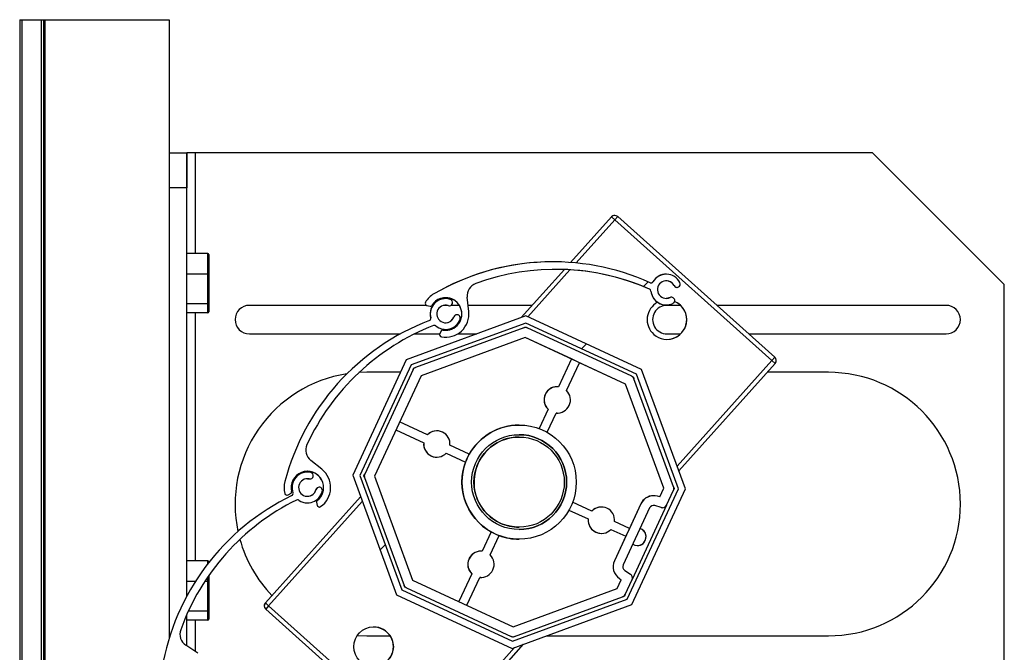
# Model space of a CAD drawing. Header units: millimetres. Extents: x 24 to 749, y 4 to 419.
# Tile 15 of 24: x 179.1 to 190.3, y 249.38 to 256.59. Entities that reach past the tile are written whole.
import ezdxf

# ---------------------------------------------------------------- set-up
doc = ezdxf.new("R2010")
doc.units = ezdxf.units.MM
pattern_1 = [(45, (0, 0), (-2.245064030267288, 2.245064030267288), [])]

msp = doc.modelspace()

# ---------------------------------------------------------------- hatches: boundary and pattern name
at = {"linetype": 'Continuous', "lineweight": 18}
h = msp.add_hatch(dxfattribs=at)
h.set_pattern_fill('ANSI31', style=0)
h.set_pattern_definition(pattern_1)
edge = h.paths.add_edge_path(flags=0)
edge.add_arc((186.4523045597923, 253.5134892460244), 0.09999999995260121, 27.146169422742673, 295.4933052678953, ccw=False)
edge.add_arc((186.574657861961, 253.5762250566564), 0.03749950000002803, 207.1461694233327, 387.146169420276)
edge.add_arc((186.4523045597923, 253.5134892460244), 0.1749989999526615, 27.14616942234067, 149.814694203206)
edge.add_arc((186.279424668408, 253.6140483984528), 0.02500000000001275, 245.71473413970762, 329.81469420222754, ccw=False)
edge.add_arc((185.1623159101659, 251.1382319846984), 2.691173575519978, 65.71471139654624, 120.1796078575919)
edge.add_arc((183.9426485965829, 253.2355469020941), 0.2649999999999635, 120.1796105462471, 149.6391505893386)
edge.add_arc((183.735562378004, 253.3568535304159), 0.02499999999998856, 149.639150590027, 255.5481693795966)
edge.add_line((183.7293232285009, 253.33264458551), (183.7668426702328, 253.3229750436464))
edge.add_arc((183.7705861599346, 253.3375004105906), 0.0149999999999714, 255.5481693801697, 329.3516528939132)
edge.add_arc((183.9426485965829, 253.2355469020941), 0.1850000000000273, -99.22064049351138, 149.3516528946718, ccw=False)
edge.add_arc((183.9106012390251, 253.0381311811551), 0.01500000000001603, 80.77935950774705, 149.1936535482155)
edge.add_line((183.8977176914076, 253.0458132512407), (183.8777426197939, 253.0123131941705))
edge.add_arc((183.8992151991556, 252.9995097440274), 0.0249999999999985, 149.1936535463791, 259.573590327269)
edge.add_arc((183.9426485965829, 253.2355469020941), 0.2650000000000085, 259.5735903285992, 366.3197385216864)
edge.add_line((184.2060382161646, 253.2647172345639), (184.1882429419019, 253.4253972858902))
edge.add_arc((184.3373314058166, 253.4419087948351), 0.1499999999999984, 110.1192775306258, 186.3197385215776, ccw=False)
edge.add_arc((185.1939222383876, 251.1036023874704), 2.640265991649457, 66.10696634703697, 110.1192774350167, ccw=False)
edge.add_arc((186.2531845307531, 253.4947484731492), 0.0249999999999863, 5.3767237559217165, 66.10696629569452, ccw=False)
edge.add_arc((186.4523045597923, 253.5134892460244), 0.1750000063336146, 185.3767237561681, 295.4933052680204)
edge.add_arc((186.5114853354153, 253.3893768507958), 0.03750000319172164, 295.493305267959, 475.4933052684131)
h = msp.add_hatch(dxfattribs=at)
h.set_pattern_fill('ANSI31', style=0)
h.set_pattern_definition(pattern_1)
edge = h.paths.add_edge_path(flags=0)
edge.add_arc((183.9426485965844, 253.2355469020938), 0.09999999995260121, 72.31501573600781, 340.6621515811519, ccw=False)
edge.add_arc((183.9844186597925, 253.3665483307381), 0.03749950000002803, 252.3150157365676, 432.315015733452)
edge.add_arc((183.9426485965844, 253.2355469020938), 0.1749989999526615, 72.31501573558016, 194.9835405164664)
edge.add_arc((183.7494495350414, 253.1838388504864), 0.02500000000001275, -69.11641954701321, 14.983540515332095, ccw=False)
edge.add_arc((184.7176836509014, 250.6460993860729), 2.691173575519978, 110.883557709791, 165.3484541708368)
edge.add_arc((182.3704043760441, 251.2597753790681), 0.2649999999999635, 165.3484568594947, 194.8079969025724)
edge.add_arc((182.1383753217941, 251.1984360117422), 0.02499999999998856, 194.8079969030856, 300.717015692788)
edge.add_line((182.151145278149, 251.1769434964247), (182.1844547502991, 251.1967345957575))
edge.add_arc((182.1767927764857, 251.2096301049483), 0.0149999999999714, 300.7170156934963, 374.5204992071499)
edge.add_arc((182.3704043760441, 251.2597753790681), 0.1850000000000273, -54.051794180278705, 194.5204992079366, ccw=False)
edge.add_arc((182.4878151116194, 251.0978657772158), 0.01500000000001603, 125.9482058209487, 194.3624998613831)
edge.add_line((182.4732839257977, 251.0941449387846), (182.4829589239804, 251.0563606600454))
edge.add_arc((182.5071775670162, 251.0625620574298), 0.0249999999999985, 194.3624998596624, 304.7424366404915)
edge.add_arc((182.3704043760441, 251.2597753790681), 0.2650000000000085, 304.7424366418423, 411.4885848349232)
edge.add_line((182.5354120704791, 251.4671336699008), (182.4089137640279, 251.5677961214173))
edge.add_arc((182.502314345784, 251.6851687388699), 0.1499999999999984, 155.288123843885, 231.4885848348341, ccw=False)
edge.add_arc((184.764525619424, 250.6440996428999), 2.640265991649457, 111.2758126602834, 155.2881237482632, ccw=False)
edge.add_arc((183.8155557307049, 253.0811208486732), 0.0249999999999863, 50.545570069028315, 111.275812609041, ccw=False)
edge.add_arc((183.9426485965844, 253.2355469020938), 0.1750000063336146, 230.545570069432, 340.6621515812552)
edge.add_arc((184.0723911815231, 253.190015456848), 0.03750000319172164, 340.6621515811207, 520.6621515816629)
h = msp.add_hatch(dxfattribs=at)
h.set_pattern_fill('ANSI31', style=0)
h.set_pattern_definition(pattern_1)
h.paths.add_polyline_path([(186.0619058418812, 249.9278475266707), (186.6714669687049, 251.2432193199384), (186.1723834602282, 252.6043524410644), (184.8570116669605, 253.2139135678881), (183.4958785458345, 252.7148300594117), (182.8863174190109, 251.3994582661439), (183.3854009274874, 250.0383251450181), (184.700772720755, 249.4287640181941)], flags=0)
h.paths.add_polyline_path([(186.1126624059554, 252.5493661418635), (186.5903566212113, 251.2465672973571), (186.00691954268, 249.987568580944), (184.7041206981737, 249.5098743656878), (183.4451219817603, 250.093311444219), (182.9674277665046, 251.3961102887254), (183.5508648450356, 252.6551090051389), (184.853663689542, 253.1328032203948)], flags=0)
h = msp.add_hatch(dxfattribs=at)
h.set_pattern_fill('ANSI31', style=0)
h.set_pattern_definition(pattern_1)
edge = h.paths.add_edge_path(flags=0)
edge.add_arc((182.3704043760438, 251.259775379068), 0.09999999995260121, 77.32973663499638, 345.6768724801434, ccw=False)
edge.add_arc((182.400563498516, 251.3939265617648), 0.03749950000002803, 257.3297366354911, 437.3297366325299)
edge.add_arc((182.3704043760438, 251.259775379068), 0.1749989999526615, 77.329736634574, 199.9982614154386)
edge.add_arc((182.1824647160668, 251.1913773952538), 0.02500000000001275, -64.10169864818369, 19.998261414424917, ccw=False)
edge.add_arc((183.3688207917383, 248.7479866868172), 2.691173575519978, 115.8982786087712, 170.3631750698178)
edge.add_arc((180.9768838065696, 249.1541340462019), 0.2649999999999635, 170.3631777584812, 199.8227178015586)
edge.add_arc((180.7511046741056, 249.0727474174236), 0.02499999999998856, 199.8227178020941, 305.7317365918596)
edge.add_line((180.7657044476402, 249.0524534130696), (180.7971564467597, 249.075080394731))
edge.add_arc((180.7883965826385, 249.0872567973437), 0.0149999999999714, 305.7317365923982, 379.5352201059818)
edge.add_arc((180.9768838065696, 249.1541340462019), 0.1850000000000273, -49.037073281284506, 199.5352201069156, ccw=False)
edge.add_arc((181.1079979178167, 249.0031072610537), 0.01500000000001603, 130.9629267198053, 199.3772207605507)
edge.add_line((181.0938475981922, 248.9981304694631), (181.1067883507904, 248.9613365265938))
edge.add_arc((181.1303722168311, 248.969631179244), 0.0249999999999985, 199.3772207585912, 309.7571575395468)
edge.add_arc((180.9768838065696, 249.1541340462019), 0.2650000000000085, 309.7571575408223, 416.5033057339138)
edge.add_line((181.1231343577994, 249.3751222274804), (180.9883211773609, 249.4643419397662))
edge.add_arc((181.0711045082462, 249.5894295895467), 0.1499999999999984, 160.3028447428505, 236.5033057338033, ccw=False)
edge.add_arc((183.4156582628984, 248.7500891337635), 2.640265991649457, 116.29053355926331, 160.3028446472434, ccw=False)
edge.add_arc((182.2572966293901, 251.0948310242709), 0.0249999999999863, 55.56029096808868, 116.29053350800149, ccw=False)
edge.add_arc((182.3704043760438, 251.259775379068), 0.1750000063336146, 235.5602909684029, 345.6768724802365)
edge.add_arc((182.5036303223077, 251.2257592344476), 0.03750000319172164, 345.6768724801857, 525.6768724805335)

# ---------------------------------------------------------------- linework, layer by layer
at = {"color": 7, "linetype": 'Continuous', "lineweight": 25}
for p, q in [((179.0980010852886, 256.5864430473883), (179.0980010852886, 134.6887724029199)), ((179.0980012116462, 256.5864430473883), (179.0980012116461, 134.6885487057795)), ((179.0980012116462, 256.5864430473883), (179.1230012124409, 256.5864430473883)), ((179.1230012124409, 256.5864430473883), (179.1230012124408, 131.5864430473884)), ((179.1230012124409, 256.5864430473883), (179.3430012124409, 256.5864430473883)), ((179.3430012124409, 256.5864430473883), (179.3430012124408, 131.5864430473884)), ((179.3430012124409, 256.5864430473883), (179.3680012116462, 256.5864430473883)), ((179.3680012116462, 256.5864430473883), (179.3680012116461, 131.5864430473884)), ((179.3680012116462, 256.5864430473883), (179.3838812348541, 256.5864430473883)), ((179.3838812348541, 256.5864430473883), (179.3838812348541, 131.5864430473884)), ((179.3838812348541, 256.5864430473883), (180.7980011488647, 256.5864430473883)), ((180.7980011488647, 256.5864430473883), (180.7980011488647, 249.54379457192)), ((180.7980011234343, 255.0713387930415), (180.9980011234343, 255.0713387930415)), ((180.9980011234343, 255.0713387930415), (180.9980011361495, 254.6713387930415)), ((181.0980010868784, 255.0713387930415), (180.9980010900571, 255.0713387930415)), ((180.998001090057, 253.924145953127), (180.9980010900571, 255.0713387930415)), ((188.7980010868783, 255.0713387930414), (181.0980010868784, 255.0713387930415)), ((190.2980010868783, 253.5713387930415), (188.7980010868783, 255.0713387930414)), ((180.9980011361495, 254.6713387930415), (180.7980011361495, 254.6713387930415)), ((180.9980011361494, 250.0214219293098), (180.9980011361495, 254.6713387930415)), ((185.3649043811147, 253.8217694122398), (185.8298982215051, 254.3406719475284)), ((185.8671348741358, 254.307303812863), (185.8298982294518, 254.3406719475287)), ((185.8671348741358, 254.307303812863), (185.9005030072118, 254.3445404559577)), ((187.6544937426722, 252.7056333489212), (185.8671348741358, 254.307303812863)), ((185.9005030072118, 254.3445404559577), (187.6878618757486, 252.7428699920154)), ((181.2380011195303, 253.9241459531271), (180.9980011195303, 253.924145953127)), ((181.2380011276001, 253.6884546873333), (181.2380011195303, 253.9241459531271)), ((181.2480011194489, 253.912889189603), (181.2480011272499, 253.6850542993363)), ((185.1623159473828, 253.8294055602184), (185.1623142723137, 253.8294055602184)), ((181.2380011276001, 253.6884546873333), (180.9980011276, 253.6884546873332)), ((181.2380011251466, 253.3507517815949), (181.2380011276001, 253.6884546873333)), ((181.2480011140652, 253.7665313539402), (181.2480011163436, 253.788617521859)), ((181.2480011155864, 253.6112370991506), (181.2480011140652, 253.7665313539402)), ((181.2480011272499, 253.6850542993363), (181.2480011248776, 253.3586081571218)), ((181.2480011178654, 253.6333232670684), (181.2480011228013, 253.6811766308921)), ((184.8021842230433, 253.1938107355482), (185.2934159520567, 253.741993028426)), ((184.8021842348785, 253.1938107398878), (185.2934159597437, 253.7419930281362)), ((186.4523045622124, 253.6884882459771), (186.4523028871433, 253.6884882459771)), ((181.2480011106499, 253.5633837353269), (181.2480011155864, 253.6112370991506)), ((186.3010347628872, 253.6014784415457), (186.3010330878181, 253.6014784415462)), ((190.2980010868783, 248.5713387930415), (190.2980010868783, 253.5713387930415)), ((181.2480011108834, 253.5395628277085), (181.2480011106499, 253.5633837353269)), ((181.2480011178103, 253.3842685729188), (181.2480011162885, 253.5395628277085)), ((183.8094298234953, 253.4646271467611), (183.8094281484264, 253.4646271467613)), ((186.2633102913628, 253.5176060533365), (186.2633086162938, 253.5176060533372)), ((186.2780745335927, 253.4970910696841), (186.2780728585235, 253.4970910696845)), ((186.5412891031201, 253.5591154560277), (186.541287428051, 253.5591154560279)), ((186.5746561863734, 253.5387255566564), (186.5746578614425, 253.5387255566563)), ((181.2380011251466, 253.3507517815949), (180.9980011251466, 253.3507517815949)), ((181.2380011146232, 253.2487401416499), (181.2380011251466, 253.3507517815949)), ((181.2480011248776, 253.3586081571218), (181.248001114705, 253.2599969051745)), ((183.713990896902, 253.3694896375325), (183.713989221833, 253.369489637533)), ((183.9426485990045, 253.4105459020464), (183.9426469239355, 253.4105459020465)), ((184.2060382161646, 253.2647172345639), (184.1882429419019, 253.4253972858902)), ((186.4953451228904, 253.4232256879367), (186.4953434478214, 253.4232256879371)), ((186.5114853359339, 253.4268768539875), (186.5114836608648, 253.4268768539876)), ((180.9980010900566, 250.424145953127), (180.9980010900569, 253.2487401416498)), ((181.2380011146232, 253.2487401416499), (180.9980011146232, 253.2487401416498)), ((183.7257974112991, 253.3338387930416), (181.7105010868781, 253.3338387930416)), ((183.7293232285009, 253.33264458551), (183.7293215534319, 253.3326445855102)), ((183.7293232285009, 253.33264458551), (183.7668426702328, 253.3229750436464)), ((183.7705844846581, 253.3225004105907), (183.7705861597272, 253.3225004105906)), ((183.7978596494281, 253.3338387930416), (183.7859204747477, 253.3338387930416)), ((183.9610508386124, 253.3338387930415), (183.9242446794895, 253.3338387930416)), ((183.9426469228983, 253.3355469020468), (183.973025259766, 253.3308210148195)), ((183.9730269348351, 253.3308210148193), (183.973025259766, 253.3308210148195)), ((183.973025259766, 253.3308210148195), (183.9844169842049, 253.3290488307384)), ((183.9844169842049, 253.329048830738), (183.9844186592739, 253.329048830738)), ((184.0993750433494, 253.3338387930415), (184.0027571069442, 253.3338387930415)), ((184.9276647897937, 253.3338387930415), (184.1983830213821, 253.3338387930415)), ((186.4523028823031, 253.3384892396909), (186.4523045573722, 253.3384892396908)), ((186.6161248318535, 253.3338387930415), (186.4605010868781, 253.3338387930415)), ((189.6355010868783, 253.3338387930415), (187.0283795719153, 253.3338387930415)), ((184.8570099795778, 253.2139135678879), (183.4958768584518, 252.7148300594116)), ((184.8570116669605, 253.2139135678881), (183.4958785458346, 252.7148300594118)), ((184.8536636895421, 253.1328032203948), (183.5508648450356, 252.6551090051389)), ((183.7583612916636, 253.1604811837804), (183.7583596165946, 253.1604811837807)), ((183.7735995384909, 253.1903023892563), (183.7735978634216, 253.1903023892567)), ((184.0370068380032, 253.2024331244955), (184.0370051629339, 253.202433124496)), ((184.0723911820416, 253.2275154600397), (184.0723895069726, 253.2275154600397)), ((186.1126607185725, 252.5493661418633), (184.8536620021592, 253.1328032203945)), ((186.1126624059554, 252.5493661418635), (184.8536636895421, 253.1328032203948)), ((184.8570116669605, 253.2139135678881), (184.8570099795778, 253.2139135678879)), ((186.1723834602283, 252.6043524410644), (184.8570116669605, 253.2139135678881)), ((181.7105010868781, 253.0088387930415), (183.4293195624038, 253.0088387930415)), ((183.5902116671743, 253.0088387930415), (183.8760193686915, 253.0088387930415)), ((184.8322934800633, 253.0790465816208), (183.6019180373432, 252.6279076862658)), ((184.8322934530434, 253.0790465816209), (183.6019180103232, 252.6279076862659)), ((183.8314423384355, 253.1004241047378), (183.8314406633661, 253.100424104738)), ((183.8977160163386, 253.045813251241), (183.8777409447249, 253.0123131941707)), ((183.8777426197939, 253.0123131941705), (183.8777409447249, 253.0123131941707)), ((183.8977176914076, 253.0458132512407), (183.8777426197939, 253.0123131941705)), ((183.8977176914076, 253.0458132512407), (183.8977160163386, 253.045813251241)), ((183.9106012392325, 253.0531311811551), (183.9105995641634, 253.0531311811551)), ((183.9426469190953, 253.0605468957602), (183.9426485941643, 253.0605468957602)), ((184.0798653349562, 253.0088387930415), (184.2977166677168, 253.0088387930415)), ((184.8322933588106, 253.0790468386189), (184.8517374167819, 253.0861763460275)), ((184.8322933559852, 253.0790468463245), (184.851737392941, 253.0861763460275)), ((184.8322934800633, 253.0790465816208), (184.8322934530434, 253.0790465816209)), ((184.8495062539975, 253.082102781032), (184.8495062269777, 253.082102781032)), ((184.8517374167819, 253.0861763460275), (184.8705291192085, 253.0774680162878)), ((184.851737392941, 253.0861763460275), (184.8517374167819, 253.0861763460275)), ((186.0595394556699, 252.5264648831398), (184.8705292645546, 253.0774683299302)), ((186.4605010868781, 253.0088387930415), (186.6161248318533, 253.0088387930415)), ((187.3910581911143, 253.0088387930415), (189.6355010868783, 253.0088387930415)), ((184.8468278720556, 252.9672145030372), (183.6631198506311, 252.5331870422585)), ((183.8946892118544, 252.9749225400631), (183.9426469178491, 252.9705469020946)), ((183.8946908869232, 252.9749225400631), (183.8946892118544, 252.9749225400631)), ((183.9426469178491, 252.9705469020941), (183.9426485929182, 252.9705469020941)), ((185.3734181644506, 252.723185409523), (184.8468278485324, 252.9672145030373)), ((185.9907396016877, 252.4371102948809), (184.8468278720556, 252.9672145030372)), ((183.4958768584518, 252.7148300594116), (182.8863157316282, 251.3994582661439)), ((183.4958785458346, 252.7148300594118), (182.8863174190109, 251.3994582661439)), ((183.4958785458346, 252.7148300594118), (183.4958768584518, 252.7148300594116)), ((185.3734181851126, 252.723185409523), (185.2268547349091, 252.4069161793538)), ((185.3734181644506, 252.723185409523), (185.2268547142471, 252.4069161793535)), ((185.3175858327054, 252.364870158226), (185.4641492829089, 252.6811393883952)), ((185.3734181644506, 252.723185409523), (185.3734181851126, 252.723185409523)), ((185.4641492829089, 252.6811393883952), (185.3734181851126, 252.723185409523)), ((185.9907395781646, 252.4371102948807), (185.4641492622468, 252.6811393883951)), ((187.6917303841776, 252.6722652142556), (186.5958791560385, 251.4493673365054)), ((187.6878618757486, 252.7428699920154), (187.6544937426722, 252.7056333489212)), ((187.6917303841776, 252.6722652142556), (187.6544937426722, 252.7056333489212)), ((183.0480010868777, 252.5713387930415), (182.9569269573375, 252.5685714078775)), ((183.5508648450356, 252.6551090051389), (182.9674277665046, 251.3961102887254)), ((183.5737652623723, 252.6019868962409), (183.0227618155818, 251.4129767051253)), ((183.5737652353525, 252.601986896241), (183.022761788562, 251.4129767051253)), ((183.4293810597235, 252.5713387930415), (183.0480010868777, 252.5713387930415)), ((183.5737645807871, 252.6019871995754), (183.5824724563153, 252.6207779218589)), ((183.5737645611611, 252.6019872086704), (183.5824724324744, 252.6207779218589)), ((183.5737652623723, 252.6019868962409), (183.5737652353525, 252.601986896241)), ((183.5824724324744, 252.6207779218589), (183.6019179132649, 252.6279079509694)), ((183.5824724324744, 252.6207779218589), (183.5824724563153, 252.6207779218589)), ((183.5824724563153, 252.6207779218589), (183.6019179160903, 252.6279079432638)), ((183.6019180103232, 252.6279076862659), (183.6019180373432, 252.6279076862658)), ((186.6714669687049, 251.2432193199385), (186.1723834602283, 252.6043524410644)), ((188.2980010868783, 252.5713387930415), (187.601289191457, 252.5713387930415)), ((183.6631198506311, 252.5331870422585), (183.133015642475, 251.3892753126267)), ((186.059539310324, 252.5264645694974), (186.0783296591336, 252.5177568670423)), ((186.0783296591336, 252.5177568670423), (186.0853638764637, 252.498572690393)), ((186.53659914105, 251.267936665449), (186.0854602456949, 252.4983121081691)), ((186.1126624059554, 252.5493661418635), (186.1126607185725, 252.5493661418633)), ((186.5903549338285, 251.246567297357), (186.1126607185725, 252.5493661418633)), ((186.5903566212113, 251.2465672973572), (186.1126624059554, 252.5493661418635)), ((185.2127582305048, 252.4075800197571), (185.2127582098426, 252.4075800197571)), ((186.4247670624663, 251.2534022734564), (185.9907396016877, 252.4371102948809)), ((185.9907395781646, 252.4371102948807), (185.9907396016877, 252.4371102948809)), ((186.4247670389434, 251.2534022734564), (185.9907395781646, 252.4371102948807)), ((185.1079306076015, 252.1502898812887), (185.0060151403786, 251.9303665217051)), ((185.1079306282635, 252.1502898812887), (185.0060151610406, 251.930366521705)), ((185.1079306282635, 252.1502898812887), (185.1079306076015, 252.1502898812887)), ((183.7353599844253, 251.8600332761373), (183.4190907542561, 252.0065967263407)), ((185.096746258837, 251.8883205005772), (185.1986617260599, 252.1082438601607)), ((185.2127582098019, 252.1075800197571), (185.1986617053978, 252.1082438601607)), ((185.2127582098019, 252.1075800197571), (185.2127582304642, 252.1075800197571)), ((183.3770447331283, 251.9158656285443), (183.6933139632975, 251.7693021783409)), ((183.3770447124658, 251.9158656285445), (183.6933139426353, 251.769302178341)), ((183.8426501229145, 251.9052056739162), (183.8426501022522, 251.9052056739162)), ((184.7788913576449, 251.9713387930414), (184.7788913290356, 251.9713387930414)), ((184.7788913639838, 251.8347582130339), (184.7788913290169, 251.8347582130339)), ((183.6933139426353, 251.769302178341), (183.6933139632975, 251.7693021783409)), ((184.211909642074, 251.6391937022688), (183.9919862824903, 251.7411091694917)), ((182.535412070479, 251.4671336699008), (182.4089137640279, 251.5677961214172)), ((183.8426501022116, 251.6052056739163), (183.8426501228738, 251.6052056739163)), ((183.9499402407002, 251.6503780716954), (184.1698636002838, 251.5484626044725)), ((183.9499402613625, 251.6503780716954), (184.1698636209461, 251.5484626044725)), ((184.1698636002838, 251.5484626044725), (184.1698636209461, 251.5484626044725)), ((182.3704043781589, 251.4347743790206), (182.3704027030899, 251.4347743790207)), ((182.3704027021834, 251.359775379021), (182.3923366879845, 251.3573402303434)), ((182.3923383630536, 251.3573402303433), (182.3923366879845, 251.3573402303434)), ((182.3923366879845, 251.3573402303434), (182.4005618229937, 251.3564270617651)), ((182.4005618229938, 251.3564270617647), (182.4005634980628, 251.3564270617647)), ((182.8863157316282, 251.3994582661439), (183.3853992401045, 250.038325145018)), ((182.8863174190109, 251.3994582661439), (182.8863157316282, 251.3994582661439)), ((182.8863174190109, 251.3994582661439), (183.3854009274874, 250.0383251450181)), ((182.9674277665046, 251.3961102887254), (183.4451219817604, 250.0933114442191)), ((183.0140529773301, 251.3941856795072), (183.0227611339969, 251.4129770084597)), ((183.0140529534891, 251.3941856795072), (183.0227611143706, 251.4129770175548)), ((183.0211828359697, 251.3747406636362), (183.0140529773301, 251.3941856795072)), ((183.0211828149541, 251.3747406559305), (183.0140529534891, 251.3941856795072)), ((183.0140529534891, 251.3941856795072), (183.0140529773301, 251.3941856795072)), ((183.0211835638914, 251.3747409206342), (183.0211835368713, 251.3747409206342)), ((183.0211835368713, 251.3747409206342), (183.4723224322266, 250.1443654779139)), ((183.0211835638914, 251.3747409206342), (183.4723224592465, 250.1443654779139)), ((183.022761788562, 251.4129767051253), (183.0227618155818, 251.4129767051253)), ((183.133015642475, 251.3892753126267), (183.5670431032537, 250.2055672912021)), ((182.1140216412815, 251.3268044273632), (182.1140199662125, 251.3268044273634)), ((182.4672959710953, 251.2350363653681), (182.467294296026, 251.2350363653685)), ((182.5036303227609, 251.2632592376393), (182.5036286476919, 251.2632592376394)), ((186.0069178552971, 249.9875685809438), (186.5903549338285, 251.246567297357)), ((186.00691954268, 249.987568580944), (186.5903566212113, 251.2465672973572)), ((186.0619058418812, 249.9278475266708), (186.6714669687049, 251.2432193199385)), ((186.3779047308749, 251.1522781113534), (186.4247670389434, 251.2534022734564)), ((186.377904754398, 251.1522781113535), (186.4247670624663, 251.2534022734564)), ((186.4247670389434, 251.2534022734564), (186.4247670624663, 251.2534022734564)), ((186.455960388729, 251.0590962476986), (186.5350208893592, 251.2297008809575)), ((186.5437280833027, 251.2484919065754), (186.535135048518, 251.2299489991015)), ((186.536694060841, 251.2676755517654), (186.5437280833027, 251.2484919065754)), ((186.5903566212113, 251.2465672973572), (186.5903549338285, 251.246567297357)), ((181.8924583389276, 249.9467480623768), (182.9757284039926, 251.1556061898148)), ((182.1142056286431, 251.1920464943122), (182.1142039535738, 251.1920464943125)), ((182.1383736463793, 251.1734360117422), (182.1383753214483, 251.1734360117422)), ((182.1511452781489, 251.1769434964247), (182.1844547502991, 251.1967345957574)), ((182.1933840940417, 251.1688881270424), (182.1933824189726, 251.1688881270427)), ((182.2059572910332, 251.1999271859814), (182.2059556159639, 251.1999271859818)), ((182.2714350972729, 251.1154490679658), (182.2714334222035, 251.115449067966)), ((182.4790093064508, 251.1100089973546), (182.4790076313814, 251.1100089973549)), ((186.3081256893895, 251.1660258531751), (186.3081256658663, 251.1660258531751)), ((186.377904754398, 251.1522781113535), (186.353280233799, 251.1595220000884)), ((186.3779047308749, 251.1522781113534), (186.377904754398, 251.1522781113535)), ((182.3704026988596, 251.0847753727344), (182.3704043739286, 251.0847753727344)), ((182.4732822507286, 251.0941449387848), (182.4829572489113, 251.0563606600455)), ((182.4732839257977, 251.0941449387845), (182.4732822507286, 251.0941449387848)), ((182.4732839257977, 251.0941449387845), (182.4829589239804, 251.0563606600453)), ((182.4829589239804, 251.0563606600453), (182.4829572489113, 251.0563606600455)), ((182.5071758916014, 251.0375620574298), (182.5071775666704, 251.0375620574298)), ((185.3458730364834, 251.0034838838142), (185.565796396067, 250.9015684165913)), ((185.3458730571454, 251.0034838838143), (185.5657964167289, 250.9015684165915)), ((185.6078424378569, 250.9922995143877), (185.3879190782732, 251.0942149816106)), ((185.7151325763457, 251.0374719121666), (185.7151325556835, 251.0374719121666)), ((186.1629559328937, 251.0732994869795), (185.8628353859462, 250.425669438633)), ((186.2627601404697, 251.0270488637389), (185.9626395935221, 250.3794188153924)), ((186.1629559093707, 251.0732994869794), (186.0339186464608, 250.7948500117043)), ((186.4558448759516, 251.0588487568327), (186.0631921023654, 250.2115434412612)), ((186.1629559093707, 251.0732994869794), (186.1629559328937, 251.0732994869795)), ((186.3964840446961, 251.0321517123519), (186.3222364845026, 251.0539933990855)), ((186.3222364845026, 251.0539933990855), (186.3222364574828, 251.0539933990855)), ((186.3964840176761, 251.0321517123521), (186.3964840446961, 251.0321517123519)), ((186.4105948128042, 251.0301192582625), (186.4105948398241, 251.0301192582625)), ((185.565796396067, 250.9015684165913), (185.5657964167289, 250.9015684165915)), ((184.7788913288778, 250.807919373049), (184.7788913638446, 250.807919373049)), ((185.8224227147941, 250.7826443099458), (185.991872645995, 250.704118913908)), ((185.8224226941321, 250.7826443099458), (185.991872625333, 250.7041189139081)), ((186.0339186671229, 250.7948500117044), (185.8644687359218, 250.8733754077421)), ((186.0339186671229, 250.7948500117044), (185.991872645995, 250.704118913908)), ((184.4610364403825, 250.7543570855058), (184.3591209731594, 250.5344337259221)), ((184.46103641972, 250.7543570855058), (184.3591209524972, 250.5344337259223)), ((184.449852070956, 250.4923877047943), (184.5517675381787, 250.712311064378)), ((184.4610364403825, 250.7543570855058), (184.46103641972, 250.7543570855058)), ((184.7788913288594, 250.6713387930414), (184.7788913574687, 250.6713387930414)), ((185.7151325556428, 250.7374719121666), (185.7151325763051, 250.7374719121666)), ((185.991872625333, 250.7041189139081), (185.8628353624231, 250.4256694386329)), ((185.991872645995, 250.704118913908), (185.991872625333, 250.7041189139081)), ((184.3450244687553, 250.5350975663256), (184.3450244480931, 250.5350975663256)), ((181.2380011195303, 250.4241459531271), (180.9980011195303, 250.424145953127)), ((181.2480011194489, 250.412889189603), (181.2480011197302, 250.4046538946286)), ((185.8628353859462, 250.425669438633), (185.8628353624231, 250.4256694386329)), ((181.248001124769, 250.2574932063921), (181.2480011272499, 250.1850542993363)), ((181.2480011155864, 250.1112370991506), (181.2480011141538, 250.2574931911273)), ((184.2401968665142, 250.2778074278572), (184.0936334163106, 249.961538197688)), ((184.2401968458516, 250.2778074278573), (184.0936333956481, 249.9615381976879)), ((184.1843645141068, 249.91949217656), (184.3309279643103, 250.2357614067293)), ((184.2401968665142, 250.2778074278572), (184.2401968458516, 250.2778074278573)), ((184.3450244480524, 250.2350975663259), (184.3309279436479, 250.2357614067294)), ((184.3450244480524, 250.2350975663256), (184.3450244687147, 250.2350975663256)), ((185.8946628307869, 250.1094905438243), (185.9415251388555, 250.2106147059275)), ((185.8946628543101, 250.1094905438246), (185.9415251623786, 250.2106147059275)), ((185.9200803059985, 250.2247199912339), (185.9415251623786, 250.2106147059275)), ((185.9200802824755, 250.2247199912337), (185.9200803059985, 250.2247199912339)), ((185.9200802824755, 250.2247199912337), (185.9415251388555, 250.2106147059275)), ((185.9415251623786, 250.2106147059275), (185.9415251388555, 250.2106147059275)), ((185.9805286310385, 250.3166221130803), (186.0451889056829, 250.2740920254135)), ((185.984017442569, 250.0406906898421), (186.0630779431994, 250.2112953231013)), ((181.0956127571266, 250.1884546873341), (180.9980011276, 250.1884546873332)), ((181.2380011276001, 250.1884546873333), (181.2015875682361, 250.1884546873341)), ((181.2380011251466, 249.850751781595), (181.2380011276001, 250.1884546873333)), ((181.2480011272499, 250.1850542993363), (181.2480011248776, 249.8586081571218)), ((181.2480011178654, 250.1333232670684), (181.2480011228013, 250.1811766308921)), ((181.2480011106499, 250.0633837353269), (181.2480011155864, 250.1112370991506)), ((183.4794514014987, 250.1249207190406), (183.4723217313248, 250.1443652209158)), ((183.4794513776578, 250.1249207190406), (183.4723217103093, 250.1443652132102)), ((183.4723224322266, 250.1443654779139), (183.4723224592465, 250.1443654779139)), ((183.4982430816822, 250.1162123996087), (183.4794514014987, 250.1249207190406)), ((183.4794513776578, 250.1249207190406), (183.4794514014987, 250.1249207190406)), ((183.4982430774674, 250.1162123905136), (183.4794513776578, 250.1249207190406)), ((183.4982432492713, 250.116212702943), (184.6872534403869, 249.5652092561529)), ((183.4982432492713, 250.116212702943), (183.4982432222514, 250.1162127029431)), ((183.4982432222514, 250.1162127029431), (184.6872534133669, 249.5652092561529)), ((183.5670431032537, 250.2055672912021), (184.7109548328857, 249.6754630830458)), ((184.7109548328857, 249.6754630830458), (185.8946628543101, 250.1094905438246)), ((184.7109548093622, 249.675463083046), (185.8946628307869, 250.1094905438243)), ((185.8946628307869, 250.1094905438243), (185.8946628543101, 250.1094905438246)), ((181.2480011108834, 250.0395628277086), (181.2480011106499, 250.0633837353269)), ((181.2480011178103, 249.8842685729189), (181.2480011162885, 250.0395628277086)), ((183.3853992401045, 250.038325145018), (184.7007710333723, 249.4287640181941)), ((183.3854009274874, 250.0383251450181), (183.3853992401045, 250.038325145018)), ((183.3854009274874, 250.0383251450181), (184.700772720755, 249.4287640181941)), ((183.4451219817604, 250.0933114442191), (184.7041206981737, 249.5098743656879)), ((184.7041199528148, 249.5098747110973), (186.0069178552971, 249.9875685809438)), ((184.7041206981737, 249.5098743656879), (186.00691954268, 249.987568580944)), ((184.7254892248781, 249.5636310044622), (185.9558646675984, 250.0147698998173)), ((185.975308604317, 250.021899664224), (185.9558645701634, 250.0147701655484)), ((185.9839019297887, 250.0404431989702), (185.975308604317, 250.021899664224)), ((186.00691954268, 249.987568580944), (186.0069178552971, 249.9875685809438)), ((181.9296949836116, 249.9133799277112), (181.8924583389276, 249.9467480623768)), ((181.9296949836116, 249.9133799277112), (181.8963268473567, 249.8761432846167)), ((183.683685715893, 248.2744728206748), (181.8963268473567, 249.8761432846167)), ((181.9296949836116, 249.9133799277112), (183.7170538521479, 248.3117094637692)), ((184.700772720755, 249.4287640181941), (186.0619058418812, 249.9278475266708)), ((180.9980011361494, 249.4579357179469), (180.9980011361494, 249.8111916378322)), ((181.2380011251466, 249.850751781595), (181.0157527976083, 249.850751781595)), ((181.2380011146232, 249.7487401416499), (181.2380011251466, 249.850751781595)), ((181.2480011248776, 249.8586081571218), (181.248001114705, 249.7599969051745)), ((180.9980010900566, 249.4579357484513), (180.9980010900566, 249.7487401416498)), ((181.2380011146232, 249.7487401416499), (180.9980011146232, 249.7487401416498)), ((182.9384182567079, 249.5753469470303), (183.0480010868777, 249.5713387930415)), ((183.0480010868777, 249.5713387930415), (183.3116560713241, 249.5713387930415)), ((184.7060436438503, 249.5565012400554), (184.6872532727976, 249.5652089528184)), ((184.7060436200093, 249.5565012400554), (184.6872532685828, 249.5652089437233)), ((184.6872534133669, 249.5652092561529), (184.6872534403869, 249.5652092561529)), ((184.7254891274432, 249.5636312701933), (184.7060436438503, 249.5565012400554)), ((184.7060436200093, 249.5565012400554), (184.7060436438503, 249.5565012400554)), ((184.7082764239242, 249.5605748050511), (184.708276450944, 249.5605748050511)), ((185.0896119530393, 249.5713387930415), (188.2980010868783, 249.5713387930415)), ((181.1231343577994, 249.3751222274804), (180.9883211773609, 249.4643419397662)), ((184.8265100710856, 249.4748678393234), (183.7542904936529, 248.2783413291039)), ((184.700772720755, 249.4287640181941), (184.7007710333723, 249.4287640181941))]:
    msp.add_line(p, q, dxfattribs=at)
at = {"color": 8, "linetype": 'Continuous', "lineweight": 25}
for p, q in [((181.0980010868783, 253.9241459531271), (181.0980010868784, 255.0713387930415)), ((185.8671348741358, 254.307303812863), (185.4271773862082, 253.8163401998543)), ((185.3576794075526, 253.7387850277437), (184.8784387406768, 253.2039839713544)), ((181.0980010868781, 250.4241459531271), (181.0980010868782, 253.2487401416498)), ((186.5763845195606, 251.5025343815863), (187.6544937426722, 252.7056333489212)), ((182.9952230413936, 251.1024391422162), (181.9296949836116, 249.9133799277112)), ((181.2380011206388, 250.3917719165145), (181.2380011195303, 250.4241459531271)), ((181.2380011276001, 250.1884546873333), (181.2380011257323, 250.2430103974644)), ((181.098001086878, 249.3917554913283), (181.098001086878, 249.7487401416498)), ((183.7170538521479, 248.3117094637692), (184.7265165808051, 249.4382034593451))]:
    msp.add_line(p, q, dxfattribs=at)
at = {"color": 7, "linetype": 'Continuous', "lineweight": 25, "flags": 128}
for points in [[(181.2480011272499, 253.6850542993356), (181.2478492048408, 253.6856447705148), (181.2473980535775, 253.6862173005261), (181.2466613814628, 253.6867544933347), (181.2456615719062, 253.6872400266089), (181.244429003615, 253.687659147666), (181.2430011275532, 253.6879991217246), (181.2414213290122, 253.6882496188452), (181.2397376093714, 253.6884030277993), (181.2380011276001, 253.6884546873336)], [(186.4953434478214, 253.4232256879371), (186.4542193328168, 253.4135076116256), (186.4523028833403, 253.4134892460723)], [(186.5114836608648, 253.4268768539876), (186.5095254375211, 253.4268256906), (186.4953434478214, 253.4232256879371)], [(183.7668409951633, 253.3229750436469), (183.7692181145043, 253.3225627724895), (183.7705844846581, 253.3225004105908)], [(186.3222364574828, 251.0539933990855), (186.313526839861, 251.0557332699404), (186.3081256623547, 251.056025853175)], [(186.4105948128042, 251.0301192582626), (186.4051936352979, 251.0304118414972), (186.3964840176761, 251.0321517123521)], [(181.2480011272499, 250.1850542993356), (181.2478492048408, 250.1856447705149), (181.2473980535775, 250.1862173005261), (181.2466613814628, 250.1867544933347), (181.2456615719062, 250.1872400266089), (181.244429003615, 250.187659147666), (181.2430011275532, 250.1879991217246), (181.2414213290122, 250.1882496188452), (181.2397376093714, 250.1884030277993), (181.2380011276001, 250.1884546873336)]]:
    msp.add_lwpolyline(points, dxfattribs=at)
at = {"color": 7, "linetype": 'Continuous', "lineweight": 25}
for centre, radius in [((184.7788913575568, 251.3213387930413), 0.6500000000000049), ((184.7788913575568, 251.3213387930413), 0.539999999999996), ((184.7788913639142, 251.3213387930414), 0.5134194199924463), ((183.123687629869, 249.4476744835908), 0.225000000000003)]:
    msp.add_circle(centre, radius, dxfattribs=at)
for centre, radius, start, end in [((185.8671348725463, 254.3073038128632), 0.0500000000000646, 48.13615891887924, 138.1361589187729), ((185.8671348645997, 254.307303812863), 0.05000000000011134, 90.00000128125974, 138.1361589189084), ((185.1623142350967, 251.1382319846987), 2.691173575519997, 89.99999920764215, 120.1796078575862), ((185.1623159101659, 251.1382319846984), 2.691173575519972, 65.71471139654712, 120.1796078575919), ((185.1939222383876, 251.1036023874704), 2.640265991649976, 66.10696634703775, 110.119277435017), ((185.1939205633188, 251.1036023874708), 2.640265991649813, 66.10696634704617, 89.99999920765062), ((186.4523028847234, 253.5134892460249), 0.1749989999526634, 89.99999920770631, 149.8146942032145), ((186.4523045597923, 253.5134892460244), 0.1749989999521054, 27.14616942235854, 149.8146942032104), ((184.3373314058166, 253.4419087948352), 0.1500000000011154, 110.1192775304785, 186.3197385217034), ((186.279424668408, 253.6140483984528), 0.02500000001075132, 245.7147341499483, 329.8146942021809), ((186.2794229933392, 253.6140483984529), 0.02500000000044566, 269.9999992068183, 329.8146942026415), ((186.4523045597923, 253.5134892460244), 0.0999999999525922, 27.14616942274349, 295.4933052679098), ((186.4523028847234, 253.5134892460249), 0.09999999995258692, 27.14616942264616, 89.99999920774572), ((186.574657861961, 253.5762250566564), 0.03749950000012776, 207.1461694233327, 27.1461694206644), ((183.9426469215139, 253.2355469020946), 0.2650000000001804, 120.179610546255, 149.6391505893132), ((183.9426485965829, 253.2355469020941), 0.2650000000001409, 120.1796105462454, 149.6391505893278), ((186.2531828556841, 253.4947484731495), 0.02499999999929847, 5.376723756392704, 66.10696629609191), ((186.2531845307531, 253.4947484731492), 0.02499999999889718, 5.376723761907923, 66.10696629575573), ((186.4523028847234, 253.5134892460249), 0.1750000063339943, 185.3767237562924, 269.999999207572), ((186.4523045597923, 253.5134892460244), 0.1750000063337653, 185.3767237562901, 295.4933052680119), ((186.5746561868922, 253.5762250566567), 0.03749950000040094, 207.1461694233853, 269.9999992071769), ((183.735560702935, 253.3568535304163), 0.02500000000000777, 149.6391505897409, 255.5481693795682), ((183.735562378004, 253.3568535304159), 0.02499999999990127, 149.6391505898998, 255.5481693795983), ((183.9426469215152, 253.2355469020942), 0.1749989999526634, 89.99999920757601, 194.9835405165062), ((183.9426485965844, 253.2355469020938), 0.1749989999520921, 72.31501573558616, 194.9835405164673), ((183.9426485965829, 253.2355469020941), 0.1850000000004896, 260.7793595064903, 149.3516528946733), ((183.9426469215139, 253.2355469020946), 0.1850000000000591, 269.9999992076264, 89.99999920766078), ((183.9844186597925, 253.366548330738), 0.03749950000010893, 252.3150157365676, 72.31501573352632), ((186.4605010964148, 253.1713387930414), 0.2250000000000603, 118.4473062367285, 228.1361589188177), ((186.4605010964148, 253.1713387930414), 0.2250000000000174, 228.1361589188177, 67.25853757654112), ((186.4605010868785, 253.1713387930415), 0.2250000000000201, 270.0000012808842, 67.25886555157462), ((186.5114853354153, 253.3893768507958), 0.03750000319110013, 295.4933052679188, 115.4933052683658), ((181.7105010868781, 253.1713387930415), 0.1625000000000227, 90.00000000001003, 270.0000000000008), ((183.7705861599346, 253.3375004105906), 0.01500000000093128, 255.5481693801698, 329.3516528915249), ((183.9426485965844, 253.2355469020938), 0.0999999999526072, 72.31501573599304, 340.6621515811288), ((183.9426485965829, 253.2355469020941), 0.2649999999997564, 259.5735903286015, 6.319738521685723), ((186.4605010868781, 253.1713387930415), 0.1625000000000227, 90, 270.0000000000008), ((189.6355010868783, 253.1713387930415), 0.1625000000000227, 270.0000000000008, 90), ((189.6355010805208, 253.1713387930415), 0.1625000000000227, 270.0000000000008, 90), ((184.7176819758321, 250.646099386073), 2.691173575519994, 110.8835577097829, 165.3484541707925), ((184.7176836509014, 250.6460993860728), 2.691173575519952, 110.883557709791, 165.3484541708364), ((183.7494478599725, 253.1838388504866), 0.0250000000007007, 290.8835804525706, 14.98354051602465), ((183.7494495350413, 253.1838388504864), 0.02500000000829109, 290.8835804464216, 14.98354051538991), ((183.9426485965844, 253.2355469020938), 0.1750000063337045, 230.5455700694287, 340.6621515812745), ((183.9426469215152, 253.2355469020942), 0.09999999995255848, 269.9999992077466, 340.6621515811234), ((184.0723895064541, 253.1900154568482), 0.03750000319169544, 89.99999920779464, 160.6621515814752), ((184.0723911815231, 253.190015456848), 0.03750000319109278, 340.6621515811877, 160.662151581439), ((184.764525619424, 250.6440996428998), 2.640265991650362, 111.2758126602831, 155.2881237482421), ((183.8155557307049, 253.0811208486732), 0.02499999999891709, 50.54557006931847, 111.2758126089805), ((183.8155540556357, 253.0811208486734), 0.02500000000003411, 50.54557006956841, 89.99999920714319), ((183.9426469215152, 253.2355469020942), 0.1750000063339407, 230.5455700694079, 269.9999992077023), ((183.8992135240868, 252.9995097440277), 0.0250000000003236, 149.1936535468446, 259.5735903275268), ((183.8992151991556, 252.9995097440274), 0.02500000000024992, 149.1936535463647, 259.5735903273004), ((183.9105995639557, 253.0381311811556), 0.0150000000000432, 89.99999920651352, 149.1936535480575), ((183.9106012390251, 253.0381311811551), 0.01500000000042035, 80.77935950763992, 149.1936535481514), ((184.8495062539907, 253.032102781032), 0.05000000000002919, 65.13635404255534, 110.1363540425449), ((184.8495062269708, 253.0321027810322), 0.04999999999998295, 89.99999999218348, 110.1363540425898), ((187.654493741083, 252.7056333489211), 0.05000000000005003, 318.13615891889, 48.13615891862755), ((183.6191307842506, 252.580963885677), 0.05000000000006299, 110.1363540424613, 155.1363540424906), ((183.6191308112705, 252.580963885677), 0.05000000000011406, 110.1363540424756, 155.1363540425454), ((188.2980010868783, 251.0713387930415), 1.500000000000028, 270.0000000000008, 90), ((188.2980010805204, 251.0713387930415), 1.500000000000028, 270.0000000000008, 90), ((183.0480010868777, 251.0713387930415), 1.50000000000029, 98.7607093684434, 192.0060413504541), ((186.0385164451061, 252.4810993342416), 0.04999999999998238, 20.13635404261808, 65.13635404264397), ((185.2127582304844, 252.2575800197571), 0.1500000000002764, 84.60757467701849, 225.6651334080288), ((185.2127582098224, 252.2575800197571), 0.1500000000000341, 89.99999999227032, 225.6651334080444), ((185.2127582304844, 252.2575800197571), 0.1500000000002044, 264.6075746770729, 45.6651334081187), ((183.842650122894, 251.7552056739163), 0.1500000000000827, 354.6075746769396, 135.6651334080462), ((183.8426501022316, 251.7552056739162), 0.1500000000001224, 89.99999999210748, 135.6651334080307), ((184.7788913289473, 251.3213387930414), 0.6500000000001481, 89.99999999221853, 150.7246282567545), ((184.7788913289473, 251.3213387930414), 0.5134194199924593, 89.99999999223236, 245.1363540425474), ((184.7788913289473, 251.3213387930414), 0.539999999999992, 269.9999999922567, 89.99999999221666), ((182.5023143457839, 251.6851687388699), 0.1500000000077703, 155.2881238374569, 231.488584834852), ((183.842650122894, 251.7552056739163), 0.1500000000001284, 174.6075746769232, 315.6651334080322), ((183.8426501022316, 251.7552056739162), 0.1499999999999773, 174.6075746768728, 269.999999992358), ((184.7788913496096, 251.3213387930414), 0.6500000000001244, 150.7246282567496, 159.5480798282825), ((182.3704043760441, 251.2597753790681), 0.1850000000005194, 305.94820581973, 194.5204992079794), ((182.3704027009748, 251.2597753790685), 0.1850000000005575, 305.948205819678, 89.99999920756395), ((182.3704043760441, 251.2597753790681), 0.2649999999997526, 304.7424366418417, 51.4885848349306), ((184.7788913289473, 251.3213387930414), 0.6500000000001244, 159.5480798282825, 240.7246282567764), ((182.3704027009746, 251.2597753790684), 0.1749989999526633, 89.99999930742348, 199.9982614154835), ((182.3704043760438, 251.259775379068), 0.1749989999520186, 77.32973663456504, 199.9982614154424), ((182.3704043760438, 251.259775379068), 0.09999999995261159, 77.32973663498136, 345.6768724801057), ((182.400563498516, 251.3939265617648), 0.03749950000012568, 257.3297366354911, 77.32973663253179), ((183.0681273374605, 251.3919536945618), 0.05000000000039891, 155.136354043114, 200.1363540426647), ((183.0681273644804, 251.3919536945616), 0.05000000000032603, 155.1363540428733, 200.1363540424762), ((182.3704027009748, 251.2597753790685), 0.2650000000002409, 165.3484568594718, 194.8079969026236), ((182.3704043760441, 251.2597753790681), 0.2650000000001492, 165.3484568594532, 194.8079969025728), ((182.3704043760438, 251.259775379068), 0.1750000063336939, 235.5602909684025, 345.6768724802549), ((182.3704027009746, 251.2597753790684), 0.09999999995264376, 269.9999993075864, 345.6768724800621), ((182.5036286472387, 251.2257592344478), 0.03750000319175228, 89.99999930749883, 165.6768724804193), ((182.5036303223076, 251.2257592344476), 0.03750000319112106, 345.6768724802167, 165.676872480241), ((186.4896553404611, 251.2507238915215), 0.05000000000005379, 335.1363540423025, 20.13635404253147), ((183.368819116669, 248.7479866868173), 2.691173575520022, 115.8982786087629, 170.3631750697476), ((183.3688207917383, 248.7479866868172), 2.691173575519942, 115.8982786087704, 170.3631750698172), ((183.4156582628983, 248.7500891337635), 2.640265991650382, 116.2905335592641, 160.3028446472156), ((182.1383736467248, 251.1984360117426), 0.02500000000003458, 194.8079969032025, 269.9999992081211), ((182.138375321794, 251.1984360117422), 0.02499999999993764, 194.8079969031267, 300.7170156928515), ((182.1767927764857, 251.2096301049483), 0.01500000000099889, 300.7170156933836, 14.52049921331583), ((182.1824630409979, 251.1913773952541), 0.0250000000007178, 295.8983013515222, 19.99826141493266), ((182.1824647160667, 251.1913773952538), 0.02500000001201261, 295.8983013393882, 19.99826141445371), ((182.2572966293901, 251.0948310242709), 0.02499999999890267, 55.56029096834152, 116.2905335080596), ((182.2572949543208, 251.0948310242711), 0.02499999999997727, 55.56029096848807, 89.99999930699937), ((182.3704027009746, 251.2597753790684), 0.1750000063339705, 235.5602909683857, 269.9999993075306), ((182.4878134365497, 251.0978657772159), 0.01500000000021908, 125.9482058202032, 194.3624998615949), ((182.4878151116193, 251.0978657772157), 0.01500000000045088, 125.9482058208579, 194.3624998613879), ((186.3081256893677, 251.0060258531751), 0.1600000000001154, 73.60749867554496, 155.1363540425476), ((186.3081256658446, 251.006025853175), 0.1600000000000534, 89.99999999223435, 155.1363540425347), ((182.507175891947, 251.0625620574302), 0.02500000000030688, 194.3624998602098, 269.9999992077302), ((182.5071775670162, 251.0625620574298), 0.02500000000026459, 194.3624998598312, 304.7424366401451), ((185.7151325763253, 250.8874719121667), 0.1500000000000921, 354.6075746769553, 135.6651334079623), ((185.7151325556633, 250.8874719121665), 0.1500000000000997, 89.99999999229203, 135.6651334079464), ((186.3081256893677, 251.0060258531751), 0.0500000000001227, 73.6074986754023, 155.136354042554), ((186.4105948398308, 251.0801192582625), 0.05000000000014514, 253.6074986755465, 335.1363540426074), ((185.7151325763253, 250.8874719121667), 0.1500000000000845, 174.6075746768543, 315.6651334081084), ((185.7151325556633, 250.8874719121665), 0.14999999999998, 174.6075746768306, 269.9999999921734), ((184.7788913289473, 251.3213387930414), 0.5134194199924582, 245.1363540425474, 269.9999999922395), ((186.1233948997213, 250.6982772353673), 0.1000000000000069, 238.366716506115, 71.90599157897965), ((186.1233948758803, 250.6982772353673), 0.09999999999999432, 269.9999999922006, 71.90597909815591), ((183.0480010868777, 251.0713387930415), 1.500000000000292, 195.5347067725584, 223.9283660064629), ((184.7788913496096, 251.3213387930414), 0.6499999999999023, 240.7246282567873, 249.5480798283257), ((184.7788913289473, 251.3213387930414), 0.6499999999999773, 249.5480798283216, 269.9999999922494), ((184.3450244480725, 250.3850975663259), 0.1500000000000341, 89.99999999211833, 225.6651334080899), ((184.345024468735, 250.3850975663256), 0.1500000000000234, 84.60757467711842, 225.6651334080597), ((184.345024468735, 250.3850975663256), 0.1500000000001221, 264.6075746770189, 45.66513340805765), ((186.0080051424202, 250.3583958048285), 0.1599999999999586, 155.1363540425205, 236.6652094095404), ((186.0080051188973, 250.3583958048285), 0.1600000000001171, 155.1363540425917, 236.6652094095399), ((186.0080051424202, 250.3583958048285), 0.04999999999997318, 155.1363540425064, 236.6652094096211), ((186.0177123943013, 250.2323183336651), 0.04999999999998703, 335.1363540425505, 56.66520940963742), ((183.5192662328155, 250.1615782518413), 0.05000000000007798, 200.1363540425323, 245.1363540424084), ((183.5192662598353, 250.1615782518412), 0.05000000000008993, 200.1363540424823, 245.1363540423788), ((185.938651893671, 250.0617137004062), 0.05000000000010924, 290.1363540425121, 335.1363540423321), ((181.9296949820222, 249.9133799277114), 0.05000000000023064, 138.1361589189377, 228.1361589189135), ((181.9296949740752, 249.9133799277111), 0.05000000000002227, 138.1361589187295, 228.1361589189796), ((183.1236876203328, 249.4476744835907), 0.2249999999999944, 270.0000012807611, 90.00000128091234), ((181.0711045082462, 249.5894295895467), 0.1500000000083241, 160.3028447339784, 236.5033057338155), ((184.7082764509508, 249.610574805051), 0.05000000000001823, 245.1363540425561, 290.1363540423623), ((184.7082764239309, 249.6105748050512), 0.05000000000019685, 245.1363540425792, 269.999999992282)]:
    msp.add_arc(centre, radius, start, end, dxfattribs=at)
for centre, major_axis, ratio, start_param, end_param in [((181.2380011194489, 253.9128891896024), (3.878994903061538e-10, 0.01125676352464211), 0.8883548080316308, 4.712389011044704, 6.283185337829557), ((181.2380011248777, 253.3586081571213), (0.009999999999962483, -5.521201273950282e-10), 0.7856375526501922, 4.712389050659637, 6.283185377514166), ((181.238001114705, 253.2599969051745), (3.878994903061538e-10, 0.01125676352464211), 0.8883548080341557, 3.141592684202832, 4.712389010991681), ((181.2380011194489, 250.4128891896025), (3.878994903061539e-10, 0.01125676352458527), 0.8883548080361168, 4.712389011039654, 6.283185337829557), ((181.2380011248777, 249.8586081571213), (0.009999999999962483, -5.521201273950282e-10), 0.78563755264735, 4.712389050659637, 6.283185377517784), ((181.238001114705, 249.7599969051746), (3.878994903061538e-10, 0.01125676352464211), 0.8883548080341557, 3.141592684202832, 4.712389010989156)]:
    msp.add_ellipse(centre, major_axis=major_axis, ratio=ratio, start_param=start_param, end_param=end_param, dxfattribs=at)

doc.saveas('drawing.dxf')
